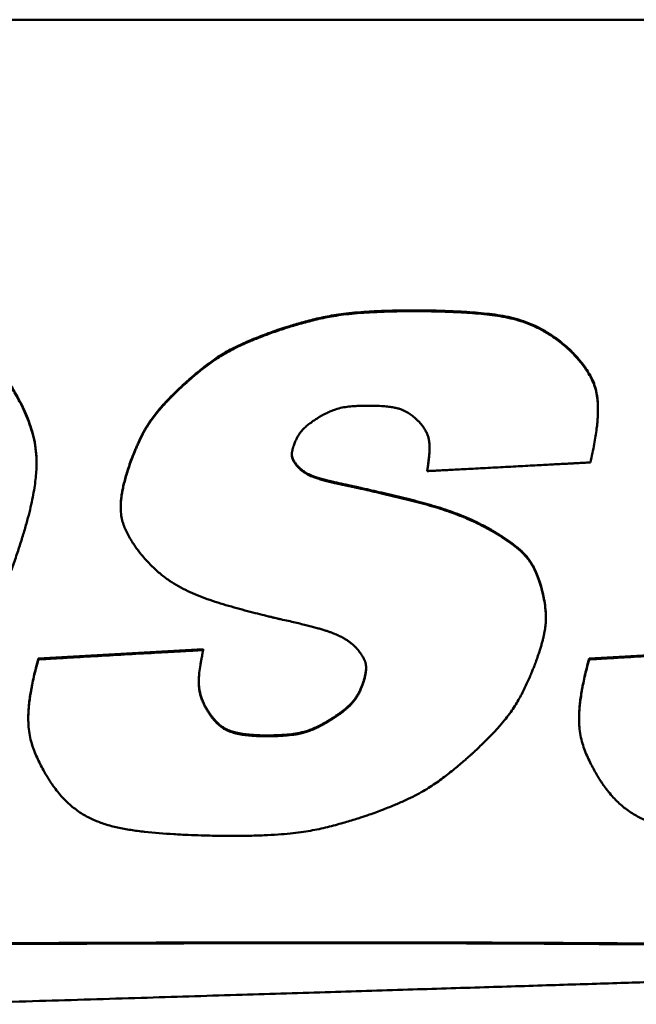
# Model space of a CAD drawing. Header units: inches. Extents: x 7.7 to 68.4, y -5.1 to 39.9.
# Tile 134 of 172: x 57.542 to 58.135, y 21.811 to 22.758. Entities that reach past the tile are written whole.
import ezdxf

# ---------------------------------------------------------------- set-up
doc = ezdxf.new("R2010")
doc.units = ezdxf.units.IN
doc.header["$MEASUREMENT"] = 0
doc.layers.add('Visible Edges(ROSSANSI)', color=7, linetype='Continuous', lineweight=50)
doc.layers.add('Visible Tangent Edges(ROSSANSI)', color=7, linetype='Continuous', lineweight=50)

msp = doc.modelspace()

# ---------------------------------------------------------------- linework, layer by layer
at = {"layer": 'Visible Edges(ROSSANSI)'}
for p, q in [((61.72806, 22.7581), (40.47764, 22.7581)), ((58.06799, 22.44379), (58.06799, 22.44301)), ((58.09829, 22.38404), (58.09829, 22.38326)), ((57.55851, 22.33252), (57.55851, 22.33174)), ((57.81006, 22.32845), (57.81006, 22.32767)), ((57.93411, 22.32479), (57.93411, 22.32401)), ((57.63946, 22.29008), (57.63946, 22.2893)), ((58.04823, 22.18378), (58.04823, 22.183)), ((57.56022, 22.14371), (57.71876, 22.1527)), ((57.71876, 22.1527), (57.71876, 22.15192)), ((58.08975, 22.14371), (58.2483, 22.1527)), ((57.56022, 22.14371), (57.56022, 22.14293)), ((58.08975, 22.14371), (58.08975, 22.14293)), ((57.71994, 22.09943), (57.71994, 22.09865)), ((57.55059, 22.08659), (57.55059, 22.08581)), ((58.08012, 22.08658), (58.08012, 22.08581))]:
    msp.add_line(p, q, dxfattribs=at)
for points, knots in [([(57.78942, 22.45943), (57.7897, 22.45953), (57.79074, 22.45989), (57.79301, 22.46065), (57.7966, 22.46183), (57.8035, 22.46401), (57.81405, 22.46711), (57.82841, 22.47084), (57.84186, 22.47358), (57.85397, 22.47534), (57.86469, 22.47649), (57.87703, 22.47741), (57.89134, 22.47809), (57.90797, 22.47849), (57.92037, 22.47859), (57.92867, 22.47857), (57.93273, 22.47852), (57.93905, 22.47842), (57.94717, 22.47821), (57.95663, 22.47787), (57.97063, 22.47719), (57.98838, 22.47591), (58.00593, 22.47364), (58.01933, 22.47055), (58.02913, 22.46745), (58.03885, 22.46337), (58.04858, 22.45814), (58.05845, 22.45164), (58.06472, 22.44648), (58.06799, 22.44379)], [-0.7371277, -0.7371277, -0.7371277, -0.7371277, -0.7349075, -0.7286, -0.7187339, -0.7058362, -0.673046, -0.6343966, -0.5921481, -0.5681536, -0.5410421, -0.5098997, -0.4738123, -0.4318689, -0.3831625, -0.3793372, -0.3686309, -0.3521971, -0.3311878, -0.3067526, -0.2800382, -0.2243331, -0.1711426, -0.1452469, -0.1191673, -0.0923005, -0.0639687, -0.0334478, 0, 0, 0, 0]), ([(58.06799, 22.44301), (58.06472, 22.4457), (58.05845, 22.45086), (58.04858, 22.45736), (58.03885, 22.46259), (58.02913, 22.46667), (58.01933, 22.46977), (58.00593, 22.47286), (57.98838, 22.47513), (57.97063, 22.47641), (57.95663, 22.4771), (57.94717, 22.47743), (57.93905, 22.47764), (57.93273, 22.47774), (57.92867, 22.47779), (57.92037, 22.47781), (57.90797, 22.47771), (57.89134, 22.47731), (57.87703, 22.47663), (57.86469, 22.47571), (57.85397, 22.47456), (57.84186, 22.4728), (57.82841, 22.47006), (57.81405, 22.46633), (57.8035, 22.46323), (57.7966, 22.46105), (57.79301, 22.45987), (57.79074, 22.45911), (57.7897, 22.45875), (57.78942, 22.45865)], [0, 0, 0, 0, 0.0334478, 0.0639687, 0.0923005, 0.1191673, 0.1452469, 0.1711426, 0.2243331, 0.2800382, 0.3067526, 0.3311878, 0.3521971, 0.3686309, 0.3793372, 0.3831625, 0.4318689, 0.4738123, 0.5098997, 0.5410421, 0.5681536, 0.5921481, 0.6343966, 0.673046, 0.7058362, 0.7187339, 0.7286, 0.7349075, 0.7371277, 0.7371277, 0.7371277, 0.7371277]), ([(57.69932, 22.40684), (57.69936, 22.40688), (57.69954, 22.40705), (57.69994, 22.40741), (57.70058, 22.408), (57.70189, 22.40919), (57.70404, 22.41111), (57.70715, 22.41384), (57.7109, 22.41703), (57.71674, 22.42186), (57.72308, 22.42682), (57.72991, 22.43172), (57.73551, 22.4354), (57.74173, 22.43909), (57.74879, 22.44284), (57.75534, 22.44596), (57.76117, 22.44854), (57.76603, 22.45059), (57.77127, 22.4527), (57.77692, 22.45489), (57.78301, 22.45715), (57.78724, 22.45865), (57.78942, 22.45943)], [-0.2736557, -0.2736557, -0.2736557, -0.2736557, -0.2731603, -0.2717159, -0.269385, -0.2662301, -0.2576981, -0.2466185, -0.2334886, -0.2188031, -0.1867318, -0.170137, -0.152861, -0.1342956, -0.1138149, -0.090783, -0.07811, -0.0645598, -0.0500527, -0.0345097, -0.0178516, 0, 0, 0, 0]), ([(57.78942, 22.45865), (57.78724, 22.45787), (57.78301, 22.45637), (57.77692, 22.45411), (57.77127, 22.45192), (57.76603, 22.44981), (57.76117, 22.44776), (57.75534, 22.44518), (57.74879, 22.44206), (57.74173, 22.43831), (57.73551, 22.43462), (57.72991, 22.43094), (57.72308, 22.42604), (57.71674, 22.42108), (57.7109, 22.41625), (57.70715, 22.41306), (57.70404, 22.41033), (57.70189, 22.40841), (57.70058, 22.40722), (57.69994, 22.40663), (57.69954, 22.40627), (57.69936, 22.4061), (57.69932, 22.40606)], [0, 0, 0, 0, 0.0178516, 0.0345097, 0.0500527, 0.0645598, 0.07811, 0.090783, 0.1138149, 0.1342956, 0.152861, 0.170137, 0.1867318, 0.2188031, 0.2334886, 0.2466185, 0.2576981, 0.2662301, 0.269385, 0.2717159, 0.2731603, 0.2736557, 0.2736557, 0.2736557, 0.2736557]), ([(58.06799, 22.44379), (58.06804, 22.44374), (58.06824, 22.44357), (58.069, 22.44289), (58.07054, 22.44147), (58.07297, 22.4391), (58.07603, 22.43593), (58.0795, 22.43206), (58.08316, 22.42759), (58.08682, 22.4226), (58.09026, 22.41717), (58.09334, 22.41124), (58.09581, 22.4046), (58.0972, 22.39845), (58.09791, 22.39297), (58.09822, 22.38854), (58.09829, 22.38552), (58.09829, 22.38404)], [-0.3294896, -0.3294896, -0.3294896, -0.3294896, -0.3289522, -0.3273882, -0.3214672, -0.3122951, -0.3004309, -0.2864203, -0.2707906, -0.2540432, -0.2366414, -0.2187966, -0.199822, -0.1786745, -0.1669246, -0.1541979, -0.141942, -0.141942, -0.141942, -0.141942]), ([(58.09097, 22.33233), (58.09166, 22.33536), (58.09297, 22.34119), (58.09463, 22.34961), (58.09598, 22.35736), (58.097, 22.36449), (58.09772, 22.37103), (58.09816, 22.37703), (58.09833, 22.38253), (58.09824, 22.38757), (58.09791, 22.39219), (58.0972, 22.39767), (58.09581, 22.40382), (58.09334, 22.41046), (58.09026, 22.41639), (58.08682, 22.42182), (58.08316, 22.42681), (58.0795, 22.43128), (58.07603, 22.43515), (58.07297, 22.43832), (58.07054, 22.44069), (58.069, 22.44211), (58.06824, 22.44279), (58.06804, 22.44296), (58.06799, 22.44301)], [0, 0, 0, 0, 0.0256612, 0.0492282, 0.0708332, 0.0906104, 0.1086958, 0.1252279, 0.1403475, 0.1541979, 0.1669246, 0.1786745, 0.199822, 0.2187966, 0.2366414, 0.2540432, 0.2707906, 0.2864203, 0.3004309, 0.3122951, 0.3214672, 0.3273882, 0.3289522, 0.3294896, 0.3294896, 0.3294896, 0.3294896]), ([(57.52942, 22.41306), (57.52947, 22.41298), (57.52971, 22.41265), (57.53059, 22.41138), (57.53237, 22.40871), (57.53515, 22.40431), (57.5386, 22.39848), (57.54244, 22.39141), (57.54641, 22.38332), (57.55023, 22.3744), (57.55365, 22.36482), (57.55645, 22.35453), (57.55816, 22.3437), (57.55851, 22.33624), (57.55851, 22.33252)], [-0.5303679, -0.5303679, -0.5303679, -0.5303679, -0.5295361, -0.5271116, -0.5179086, -0.5035994, -0.4850115, -0.4629541, -0.4382124, -0.4115375, -0.3836325, -0.3548082, -0.3239452, -0.2931655, -0.2931655, -0.2931655, -0.2931655]), ([(57.5341, 22.22827), (57.53578, 22.23301), (57.53902, 22.24211), (57.54337, 22.25531), (57.54712, 22.2675), (57.55027, 22.27876), (57.55286, 22.28914), (57.55493, 22.29871), (57.5565, 22.30754), (57.55761, 22.31569), (57.55828, 22.32323), (57.55864, 22.33223), (57.55823, 22.34247), (57.55645, 22.35375), (57.55365, 22.36404), (57.55023, 22.37362), (57.54641, 22.38254), (57.54244, 22.39063), (57.5386, 22.3977), (57.53515, 22.40353), (57.53237, 22.40793), (57.53059, 22.4106), (57.52971, 22.41187), (57.52947, 22.4122), (57.52942, 22.41228)], [0, 0, 0, 0, 0.0412697, 0.0792375, 0.11411, 0.1460959, 0.1754065, 0.2022557, 0.22686, 0.2494391, 0.2702147, 0.2894106, 0.3239452, 0.3548082, 0.3836325, 0.4115375, 0.4382124, 0.4629541, 0.4850115, 0.5035994, 0.5179086, 0.5271116, 0.5295361, 0.5303679, 0.5303679, 0.5303679, 0.5303679]), ([(57.64988, 22.33577), (57.64989, 22.33582), (57.64996, 22.33601), (57.65023, 22.33673), (57.6508, 22.33822), (57.65175, 22.34063), (57.65303, 22.34376), (57.65461, 22.34747), (57.65715, 22.35315), (57.66004, 22.3591), (57.66335, 22.36516), (57.66623, 22.36989), (57.66961, 22.37484), (57.67366, 22.38013), (57.67759, 22.38477), (57.68117, 22.38875), (57.68421, 22.39199), (57.68753, 22.39542), (57.69116, 22.39904), (57.69511, 22.40288), (57.69788, 22.40549), (57.69932, 22.40684)], [-0.2353949, -0.2353949, -0.2353949, -0.2353949, -0.2349763, -0.2337556, -0.2291175, -0.2218999, -0.212521, -0.2013975, -0.1889436, -0.1616892, -0.1475436, -0.1327699, -0.1168296, -0.0991676, -0.0792194, -0.0682102, -0.056417, -0.0437695, -0.0301973, -0.0156307, 0, 0, 0, 0]), ([(57.69932, 22.40606), (57.69788, 22.40471), (57.69511, 22.4021), (57.69116, 22.39826), (57.68753, 22.39464), (57.68421, 22.39121), (57.68117, 22.38797), (57.67759, 22.38399), (57.67366, 22.37935), (57.66961, 22.37406), (57.66623, 22.36911), (57.66335, 22.36438), (57.66004, 22.35832), (57.65715, 22.35237), (57.65461, 22.34669), (57.65303, 22.34298), (57.65175, 22.33985), (57.6508, 22.33744), (57.65023, 22.33595), (57.64996, 22.33523), (57.64989, 22.33504), (57.64988, 22.33499)], [0, 0, 0, 0, 0.0156307, 0.0301973, 0.0437695, 0.056417, 0.0682102, 0.0792194, 0.0991676, 0.1168296, 0.1327699, 0.1475436, 0.1616892, 0.1889436, 0.2013975, 0.212521, 0.2218999, 0.2291175, 0.2337556, 0.2349763, 0.2353949, 0.2353949, 0.2353949, 0.2353949]), ([(57.83007, 22.37577), (57.83154, 22.37663), (57.8343, 22.37825), (57.83839, 22.38034), (57.84218, 22.38202), (57.84677, 22.38371), (57.85229, 22.38515), (57.85885, 22.38605), (57.86512, 22.38655), (57.87002, 22.38677), (57.87336, 22.38687), (57.87516, 22.3869), (57.87632, 22.38692), (57.87824, 22.38693), (57.88104, 22.3869), (57.88594, 22.3868), (57.89135, 22.38654), (57.89705, 22.38602), (57.90182, 22.3853), (57.90581, 22.3844), (57.90917, 22.38332), (57.91206, 22.38209), (57.91538, 22.3803), (57.91891, 22.37794), (57.92194, 22.37551), (57.92385, 22.37381), (57.92482, 22.37289), (57.92543, 22.3723), (57.92571, 22.37201), (57.92578, 22.37194)], [0, 0, 0, 0, 0.0132172, 0.024995, 0.0355815, 0.0452269, 0.0626653, 0.0791729, 0.0957127, 0.1105411, 0.1165564, 0.1212322, 0.1242626, 0.1253409, 0.1358889, 0.1455995, 0.162717, 0.177118, 0.1892354, 0.1995119, 0.2083947, 0.2163237, 0.2237119, 0.2376444, 0.249539, 0.25425, 0.2578705, 0.2601955, 0.2610172, 0.2610172, 0.2610172, 0.2610172]), ([(57.8058, 22.34864), (57.80604, 22.34928), (57.8065, 22.35053), (57.80724, 22.35232), (57.80798, 22.35399), (57.80895, 22.356), (57.81019, 22.35827), (57.81177, 22.36069), (57.81341, 22.36281), (57.81513, 22.36468), (57.81693, 22.36637), (57.81943, 22.36846), (57.82201, 22.3704), (57.82455, 22.37218), (57.82627, 22.37334), (57.82774, 22.3743), (57.82878, 22.37497), (57.82943, 22.37537), (57.82976, 22.37557), (57.82996, 22.3757), (57.83005, 22.37575), (57.83007, 22.37577)], [0, 0, 0, 0, 0.00562868, 0.01091074, 0.01587286, 0.02054197, 0.0291089, 0.03683206, 0.04392968, 0.05061269, 0.05707799, 0.06350393, 0.07636568, 0.08240899, 0.08788335, 0.09255367, 0.09618361, 0.09753436, 0.09853602, 0.09915885, 0.09937308, 0.09937308, 0.09937308, 0.09937308]), ([(57.92578, 22.37194), (57.92634, 22.37133), (57.92744, 22.37014), (57.9294, 22.36778), (57.93146, 22.36491), (57.93338, 22.36147), (57.93476, 22.35809), (57.93567, 22.35473), (57.93619, 22.35136), (57.9364, 22.34794), (57.93635, 22.34324), (57.93602, 22.33852), (57.93553, 22.33393), (57.93515, 22.33083), (57.93482, 22.3285), (57.93458, 22.3269), (57.93443, 22.32593), (57.9343, 22.32515), (57.93421, 22.32457), (57.93414, 22.32421), (57.93412, 22.32405), (57.93411, 22.32401)], [0, 0, 0, 0, 0.0066513, 0.0129276, 0.0245078, 0.0350616, 0.0449067, 0.0543445, 0.0636423, 0.0730224, 0.0826608, 0.1025598, 0.1121083, 0.1208461, 0.1283621, 0.131533, 0.1342437, 0.1364422, 0.1380768, 0.1390957, 0.1394468, 0.1394468, 0.1394468, 0.1394468]), ([(57.81006, 22.32767), (57.80973, 22.32804), (57.80907, 22.32877), (57.80818, 22.32984), (57.80738, 22.33086), (57.80669, 22.33183), (57.80609, 22.33276), (57.80557, 22.33364), (57.80514, 22.33448), (57.80468, 22.33553), (57.80427, 22.33679), (57.804, 22.33826), (57.80394, 22.33968), (57.80402, 22.34107), (57.8042, 22.34244), (57.80444, 22.34378), (57.80473, 22.34505), (57.80503, 22.34618), (57.80531, 22.34714), (57.80552, 22.34782), (57.80566, 22.34823), (57.80573, 22.34844), (57.80577, 22.34857), (57.80579, 22.34862), (57.8058, 22.34864)], [0, 0, 0, 0, 0.00403767, 0.00777255, 0.01122673, 0.0144228, 0.01738388, 0.02013362, 0.02269612, 0.0250958, 0.02950242, 0.03354663, 0.03740229, 0.04121466, 0.04506119, 0.04885215, 0.05245273, 0.05572327, 0.05852101, 0.06070111, 0.06151388, 0.06211729, 0.06249289, 0.06262221, 0.06262221, 0.06262221, 0.06262221]), ([(57.93411, 22.32479), (57.93412, 22.32483), (57.93414, 22.32499), (57.93421, 22.32535), (57.9343, 22.32593), (57.93443, 22.32671), (57.93458, 22.32768), (57.93482, 22.32928), (57.93515, 22.33161), (57.93553, 22.33471), (57.93602, 22.3393), (57.93631, 22.34342), (57.93637, 22.34638), (57.93637, 22.34695)], [-0.13944683, -0.13944683, -0.13944683, -0.13944683, -0.13909568, -0.13807683, -0.13644221, -0.13424367, -0.13153304, -0.1283621, -0.12084608, -0.11210832, -0.10255975, -0.08266085, -0.07800166, -0.07800166, -0.07800166, -0.07800166]), ([(57.80397, 22.33999), (57.80398, 22.33968), (57.80403, 22.33889), (57.80427, 22.33757), (57.80468, 22.33631), (57.80514, 22.33526), (57.80557, 22.33442), (57.80609, 22.33354), (57.80669, 22.33261), (57.80738, 22.33164), (57.80818, 22.33062), (57.80907, 22.32955), (57.80973, 22.32882), (57.81006, 22.32845)], [-0.03609682, -0.03609682, -0.03609682, -0.03609682, -0.03354663, -0.02950242, -0.0250958, -0.02269612, -0.02013362, -0.01738388, -0.0144228, -0.01122673, -0.00777255, -0.00403767, 0, 0, 0, 0]), ([(57.64988, 22.33499), (57.64906, 22.3327), (57.64748, 22.32829), (57.64542, 22.32187), (57.64368, 22.31592), (57.64226, 22.31041), (57.64115, 22.3053), (57.64033, 22.30056), (57.63978, 22.29617), (57.63949, 22.29209), (57.63943, 22.28829), (57.63965, 22.2837), (57.64042, 22.2784), (57.64209, 22.27253), (57.64433, 22.2671), (57.64692, 22.26198), (57.64973, 22.25717), (57.65259, 22.25276), (57.65532, 22.24888), (57.65775, 22.24566), (57.65969, 22.24322), (57.66093, 22.24173), (57.66154, 22.24102), (57.6617, 22.24084), (57.66174, 22.24079)], [0, 0, 0, 0, 0.0199977, 0.0384209, 0.0553739, 0.0709628, 0.0852958, 0.098483, 0.1106367, 0.1218711, 0.1323015, 0.1420442, 0.159916, 0.1763745, 0.192197, 0.2078617, 0.2230977, 0.2374275, 0.2503475, 0.2613362, 0.2698602, 0.2753772, 0.276837, 0.277339, 0.277339, 0.277339, 0.277339]), ([(57.63946, 22.29008), (57.63946, 22.29097), (57.63951, 22.29323), (57.63978, 22.29695), (57.64033, 22.30134), (57.64115, 22.30608), (57.64226, 22.31119), (57.64368, 22.3167), (57.64542, 22.32265), (57.64748, 22.32907), (57.64906, 22.33348), (57.64988, 22.33577)], [-0.1293073, -0.1293073, -0.1293073, -0.1293073, -0.1218711, -0.1106367, -0.098483, -0.0852958, -0.0709628, -0.0553739, -0.0384209, -0.0199977, 0, 0, 0, 0]), ([(57.81006, 22.32845), (57.8101, 22.3284), (57.81027, 22.32821), (57.81064, 22.32781), (57.81126, 22.32719), (57.81213, 22.32638), (57.81325, 22.32542), (57.81463, 22.32436), (57.81626, 22.32323), (57.81814, 22.32206), (57.82036, 22.32087), (57.82248, 22.31991), (57.82444, 22.31913), (57.82615, 22.3185), (57.82807, 22.31785), (57.83022, 22.31718), (57.83262, 22.31648), (57.83529, 22.31574), (57.83827, 22.31497), (57.84156, 22.31416), (57.8452, 22.31331), (57.84921, 22.31241), (57.85361, 22.31145), (57.85669, 22.31081), (57.85829, 22.31047)], [-0.1343997, -0.1343997, -0.1343997, -0.1343997, -0.1338899, -0.1324159, -0.1300575, -0.1268907, -0.1229861, -0.1184084, -0.1132153, -0.1074563, -0.1010864, -0.0937048, -0.0894774, -0.0848085, -0.0796344, -0.0738922, -0.0675188, -0.0604516, -0.0526282, -0.0439865, -0.0344644, -0.0240004, -0.0125327, 0, 0, 0, 0]), ([(57.85829, 22.30969), (57.85669, 22.31003), (57.85361, 22.31067), (57.84921, 22.31163), (57.8452, 22.31253), (57.84156, 22.31338), (57.83827, 22.31419), (57.83529, 22.31496), (57.83262, 22.3157), (57.83022, 22.3164), (57.82807, 22.31707), (57.82615, 22.31772), (57.82444, 22.31835), (57.82248, 22.31913), (57.82036, 22.32009), (57.81814, 22.32128), (57.81626, 22.32245), (57.81463, 22.32358), (57.81325, 22.32465), (57.81213, 22.3256), (57.81126, 22.32641), (57.81064, 22.32703), (57.81027, 22.32743), (57.8101, 22.32762), (57.81006, 22.32767)], [0, 0, 0, 0, 0.0125327, 0.0240004, 0.0344644, 0.0439865, 0.0526282, 0.0604516, 0.0675188, 0.0738922, 0.0796344, 0.0848085, 0.0894774, 0.0937048, 0.1010864, 0.1074563, 0.1132153, 0.1184084, 0.1229861, 0.1268907, 0.1300575, 0.1324159, 0.1338899, 0.1343997, 0.1343997, 0.1343997, 0.1343997]), ([(57.93411, 22.32401), (57.93441, 22.32402), (57.93555, 22.32408), (57.93805, 22.32421), (57.94205, 22.32443), (57.94736, 22.32471), (57.95382, 22.32505), (57.96126, 22.32545), (57.9695, 22.32588), (57.98161, 22.32653), (57.99745, 22.32737), (58.01652, 22.32838), (58.03208, 22.3292), (58.04372, 22.32982), (58.05146, 22.33023), (58.05837, 22.3306), (58.06443, 22.33092), (58.06969, 22.3312), (58.0742, 22.33144), (58.07802, 22.33164), (58.08121, 22.33181), (58.08382, 22.33195), (58.08632, 22.33208), (58.08845, 22.33219), (58.09008, 22.33228), (58.09077, 22.33232), (58.09097, 22.33233)], [0, 0, 0, 0, 0.0022654, 0.0087692, 0.019073, 0.0327384, 0.0493268, 0.0683998, 0.089519, 0.1122459, 0.1607689, 0.2104611, 0.2578148, 0.2795186, 0.2993224, 0.3168852, 0.3322557, 0.34558, 0.3570043, 0.3666748, 0.3747376, 0.3813389, 0.3866248, 0.393835, 0.3975376, 0.3990966, 0.3990966, 0.3990966, 0.3990966]), ([(57.85829, 22.31047), (57.85842, 22.31045), (57.85891, 22.31034), (57.85999, 22.31011), (57.86173, 22.30973), (57.86408, 22.30921), (57.86698, 22.30857), (57.8718, 22.3075), (57.87878, 22.30594), (57.88804, 22.30382), (57.90174, 22.30061), (57.91906, 22.29639), (57.93933, 22.29099), (57.95548, 22.28582), (57.96793, 22.28104), (57.97723, 22.27702), (57.98661, 22.2725), (57.99277, 22.2691), (57.99591, 22.26737)], [-0.3709109, -0.3709109, -0.3709109, -0.3709109, -0.3699239, -0.3670593, -0.3624618, -0.3562763, -0.3486473, -0.3397196, -0.3185466, -0.2939145, -0.2669798, -0.2108262, -0.157393, -0.1062142, -0.0806648, -0.0546875, -0.0279225, 0, 0, 0, 0]), ([(57.99591, 22.26659), (57.99277, 22.26832), (57.98661, 22.27172), (57.97723, 22.27624), (57.96793, 22.28026), (57.95548, 22.28504), (57.93933, 22.29021), (57.91906, 22.29561), (57.90174, 22.29983), (57.88804, 22.30304), (57.87878, 22.30516), (57.8718, 22.30672), (57.86698, 22.30779), (57.86408, 22.30843), (57.86173, 22.30895), (57.85999, 22.30933), (57.85891, 22.30956), (57.85842, 22.30967), (57.85829, 22.30969)], [0, 0, 0, 0, 0.0279225, 0.0546875, 0.0806648, 0.1062142, 0.157393, 0.2108262, 0.2669798, 0.2939145, 0.3185466, 0.3397196, 0.3486473, 0.3562763, 0.3624618, 0.3670593, 0.3699239, 0.3709109, 0.3709109, 0.3709109, 0.3709109]), ([(57.99591, 22.26737), (57.99596, 22.26734), (57.99615, 22.26723), (57.99657, 22.26699), (57.99724, 22.2666), (57.99859, 22.2658), (58.00074, 22.2645), (58.00378, 22.26261), (58.00731, 22.26034), (58.01254, 22.25684), (58.01781, 22.25303), (58.02288, 22.24887), (58.02649, 22.24551), (58.02988, 22.24178), (58.03306, 22.23755), (58.03603, 22.23268), (58.03827, 22.22813), (58.03997, 22.22408), (58.04124, 22.22071), (58.04248, 22.21709), (58.04323, 22.21457), (58.04361, 22.21327)], [-0.1984413, -0.1984413, -0.1984413, -0.1984413, -0.1980043, -0.1967345, -0.1946933, -0.1919425, -0.1845577, -0.1750706, -0.1639697, -0.1517407, -0.1258195, -0.1129375, -0.1000411, -0.0867787, -0.0727499, -0.0575167, -0.0406211, -0.0314039, -0.0215988, -0.0111493, 0, 0, 0, 0]), ([(58.04361, 22.2125), (58.04323, 22.21379), (58.04248, 22.21631), (58.04124, 22.21993), (58.03997, 22.2233), (58.03827, 22.22735), (58.03603, 22.2319), (58.03306, 22.23677), (58.02988, 22.241), (58.02649, 22.24473), (58.02288, 22.24809), (58.01781, 22.25225), (58.01254, 22.25606), (58.00731, 22.25956), (58.00378, 22.26183), (58.00074, 22.26372), (57.99859, 22.26502), (57.99724, 22.26582), (57.99657, 22.26621), (57.99615, 22.26645), (57.99596, 22.26656), (57.99591, 22.26659)], [0, 0, 0, 0, 0.0111493, 0.0215988, 0.0314039, 0.0406211, 0.0575167, 0.0727499, 0.0867787, 0.1000411, 0.1129375, 0.1258195, 0.1517407, 0.1639697, 0.1750706, 0.1845577, 0.1919425, 0.1946933, 0.1967345, 0.1980043, 0.1984413, 0.1984413, 0.1984413, 0.1984413]), ([(57.66174, 22.24079), (57.66439, 22.23789), (57.66949, 22.23229), (57.67778, 22.2249), (57.68621, 22.21855), (57.69486, 22.21314), (57.7038, 22.20849), (57.71307, 22.20445), (57.72273, 22.20086), (57.73629, 22.19641), (57.7501, 22.19242), (57.76368, 22.18879), (57.77289, 22.18643), (57.77984, 22.18472), (57.78463, 22.18356), (57.78753, 22.18288), (57.78988, 22.18233), (57.79162, 22.18193), (57.7927, 22.18168), (57.79319, 22.18157), (57.79331, 22.18154)], [0, 0, 0, 0, 0.0313547, 0.060423, 0.0878325, 0.1141898, 0.1400586, 0.1659422, 0.1922777, 0.2194399, 0.2756009, 0.302551, 0.3272066, 0.3484078, 0.3573501, 0.3649928, 0.3711906, 0.3757979, 0.3786691, 0.3796585, 0.3796585, 0.3796585, 0.3796585]), ([(58.04361, 22.21327), (58.04363, 22.21323), (58.04367, 22.21307), (58.04384, 22.21245), (58.04419, 22.21116), (58.04472, 22.20905), (58.04536, 22.2063), (58.04606, 22.203), (58.04701, 22.1979), (58.04778, 22.19244), (58.04818, 22.18723), (58.04823, 22.18478), (58.04823, 22.18378)], [-0.20337689, -0.20337689, -0.20337689, -0.20337689, -0.20302425, -0.20199592, -0.19808938, -0.19201072, -0.18411164, -0.17474153, -0.16424659, -0.14124585, -0.12926903, -0.12099438, -0.12099438, -0.12099438, -0.12099438]), ([(58.03842, 22.14026), (58.039, 22.14187), (58.04011, 22.14497), (58.04163, 22.14948), (58.04297, 22.15369), (58.04413, 22.15762), (58.04512, 22.16129), (58.04596, 22.16472), (58.04664, 22.16793), (58.04736, 22.17182), (58.04796, 22.1763), (58.04827, 22.18131), (58.04822, 22.18593), (58.04778, 22.19166), (58.04701, 22.19712), (58.04606, 22.20222), (58.04536, 22.20552), (58.04472, 22.20827), (58.04419, 22.21038), (58.04384, 22.21167), (58.04367, 22.21229), (58.04363, 22.21245), (58.04361, 22.2125)], [0, 0, 0, 0, 0.0140054, 0.0270139, 0.0390901, 0.0502994, 0.0607074, 0.0703802, 0.079384, 0.0877858, 0.1030484, 0.1167024, 0.129269, 0.1412459, 0.1642466, 0.1747415, 0.1841116, 0.1920107, 0.1980894, 0.2019959, 0.2030243, 0.2033769, 0.2033769, 0.2033769, 0.2033769]), ([(57.79331, 22.18154), (57.79574, 22.181), (57.80038, 22.17998), (57.80703, 22.17845), (57.81309, 22.17701), (57.81859, 22.17564), (57.82357, 22.17435), (57.82807, 22.17313), (57.83212, 22.17196), (57.83575, 22.17085), (57.83901, 22.16979), (57.84193, 22.16876), (57.84453, 22.16777), (57.84752, 22.16654), (57.85075, 22.16504), (57.85413, 22.16318), (57.85703, 22.16136), (57.85953, 22.15959), (57.86165, 22.15794), (57.86339, 22.15645), (57.86474, 22.1552), (57.86571, 22.15423), (57.86629, 22.15361), (57.86654, 22.15332), (57.86661, 22.15324)], [0, 0, 0, 0, 0.0189851, 0.0363634, 0.052228, 0.0666719, 0.0797884, 0.0916711, 0.1024139, 0.1121112, 0.1208575, 0.1287481, 0.1358782, 0.1423438, 0.1536614, 0.1634599, 0.1723432, 0.1803718, 0.1874624, 0.1935199, 0.1984391, 0.2021061, 0.2044, 0.2051938, 0.2051938, 0.2051938, 0.2051938]), ([(57.71876, 22.15192), (57.71861, 22.15191), (57.71802, 22.15187), (57.71671, 22.1518), (57.71459, 22.15168), (57.71172, 22.15152), (57.70815, 22.15131), (57.70394, 22.15107), (57.69915, 22.1508), (57.69177, 22.15038), (57.68153, 22.1498), (57.66336, 22.14877), (57.63949, 22.14742), (57.61562, 22.14607), (57.59745, 22.14504), (57.58721, 22.14446), (57.57983, 22.14404), (57.57504, 22.14377), (57.57083, 22.14353), (57.56726, 22.14332), (57.56439, 22.14316), (57.56227, 22.14304), (57.56096, 22.14297), (57.56037, 22.14293), (57.56022, 22.14293)], [0, 0, 0, 0, 0.0011574, 0.0045312, 0.0099737, 0.0173369, 0.0264733, 0.037235, 0.0494743, 0.0630434, 0.0935801, 0.127663, 0.201739, 0.275815, 0.3098979, 0.3404345, 0.3540037, 0.366243, 0.3770047, 0.386141, 0.3935043, 0.3989467, 0.4023205, 0.403478, 0.403478, 0.403478, 0.403478]), ([(57.71994, 22.09865), (57.71926, 22.10012), (57.71797, 22.10293), (57.71649, 22.10714), (57.71544, 22.11115), (57.71478, 22.115), (57.71447, 22.11877), (57.71443, 22.12249), (57.71463, 22.12623), (57.71515, 22.13133), (57.71588, 22.13641), (57.7167, 22.14134), (57.71731, 22.14465), (57.71778, 22.14713), (57.71812, 22.14884), (57.71833, 22.14987), (57.71851, 22.1507), (57.71864, 22.15132), (57.71872, 22.1517), (57.71876, 22.15187), (57.71876, 22.15192)], [0, 0, 0, 0, 0.0131836, 0.0252817, 0.0365472, 0.0472286, 0.0575624, 0.0677664, 0.0780354, 0.0885415, 0.1101085, 0.1204091, 0.1298117, 0.1378825, 0.1412825, 0.1441866, 0.1465401, 0.1482887, 0.1493778, 0.149753, 0.149753, 0.149753, 0.149753]), ([(57.86661, 22.15324), (57.86711, 22.15264), (57.86807, 22.15147), (57.86939, 22.14974), (57.87056, 22.1481), (57.87158, 22.14654), (57.87245, 22.14505), (57.8732, 22.14362), (57.87382, 22.14226), (57.87448, 22.14056), (57.87506, 22.13853), (57.87541, 22.13615), (57.87546, 22.13385), (57.87522, 22.13085), (57.8747, 22.12793), (57.87404, 22.12514), (57.87354, 22.12329), (57.87308, 22.12172), (57.87273, 22.12063), (57.87251, 22.11995), (57.87239, 22.11962), (57.87232, 22.11941), (57.87229, 22.11931), (57.87228, 22.11929)], [0, 0, 0, 0, 0.0062848, 0.0121111, 0.0175132, 0.0225258, 0.0271845, 0.0315258, 0.0355865, 0.039404, 0.0464552, 0.0529721, 0.0592173, 0.0654111, 0.0778391, 0.0837039, 0.0890318, 0.0935895, 0.0971408, 0.0984647, 0.0994476, 0.1000593, 0.1002699, 0.1002699, 0.1002699, 0.1002699]), ([(58.2483, 22.15192), (58.24814, 22.15191), (58.24755, 22.15187), (58.24624, 22.1518), (58.24413, 22.15168), (58.24125, 22.15152), (58.23768, 22.15131), (58.23347, 22.15107), (58.22868, 22.1508), (58.2213, 22.15038), (58.21106, 22.1498), (58.19289, 22.14877), (58.16902, 22.14742), (58.14515, 22.14607), (58.12699, 22.14504), (58.11674, 22.14446), (58.10936, 22.14404), (58.10457, 22.14377), (58.10036, 22.14353), (58.09679, 22.14332), (58.09392, 22.14316), (58.0918, 22.14304), (58.09049, 22.14297), (58.0899, 22.14293), (58.08975, 22.14293)], [0, 0, 0, 0, 0.0011574, 0.0045312, 0.0099736, 0.0173368, 0.0264732, 0.0372348, 0.049474, 0.063043, 0.0935795, 0.1276622, 0.2017378, 0.2758133, 0.309896, 0.3404325, 0.3540015, 0.3662407, 0.3770023, 0.3861387, 0.3935019, 0.3989443, 0.4023181, 0.4034755, 0.4034755, 0.4034755, 0.4034755]), ([(57.56022, 22.14293), (57.55943, 22.13996), (57.55791, 22.13425), (57.55594, 22.12597), (57.5543, 22.11829), (57.55298, 22.11118), (57.55196, 22.10458), (57.55123, 22.09846), (57.55077, 22.09279), (57.55057, 22.08752), (57.5506, 22.08261), (57.55094, 22.07668), (57.55185, 22.06985), (57.5537, 22.06226), (57.55612, 22.05523), (57.55891, 22.0486), (57.56191, 22.04235), (57.56496, 22.03663), (57.56786, 22.0316), (57.57043, 22.02742), (57.57248, 22.02425), (57.57379, 22.02232), (57.57443, 22.0214), (57.5746, 22.02116), (57.57464, 22.02109)], [0, 0, 0, 0, 0.0252608, 0.0486013, 0.0701465, 0.0900229, 0.1083582, 0.1252822, 0.1409258, 0.1554216, 0.1689031, 0.181504, 0.2045872, 0.2257092, 0.2458194, 0.2655426, 0.2845659, 0.3023254, 0.3182338, 0.3316878, 0.3420726, 0.3487653, 0.3505307, 0.3511368, 0.3511368, 0.3511368, 0.3511368]), ([(57.55059, 22.08659), (57.55059, 22.08712), (57.55061, 22.0894), (57.55077, 22.09357), (57.55123, 22.09924), (57.55196, 22.10536), (57.55298, 22.11195), (57.5543, 22.11907), (57.55594, 22.12675), (57.55791, 22.13503), (57.55943, 22.14074), (57.56022, 22.14371)], [-0.1597973, -0.1597973, -0.1597973, -0.1597973, -0.1554216, -0.1409258, -0.1252822, -0.1083582, -0.0900229, -0.0701465, -0.0486013, -0.0252608, 0, 0, 0, 0]), ([(57.97885, 22.05372), (57.98056, 22.05532), (57.98386, 22.05841), (57.98856, 22.06297), (57.99288, 22.06728), (57.99684, 22.07137), (58.00046, 22.07525), (58.00474, 22.08003), (58.00944, 22.08562), (58.0143, 22.09203), (58.01838, 22.09806), (58.02187, 22.10385), (58.02591, 22.11133), (58.02944, 22.11867), (58.03256, 22.12571), (58.03451, 22.13031), (58.0361, 22.13421), (58.03717, 22.13694), (58.03781, 22.13862), (58.03812, 22.13945), (58.03832, 22.13997), (58.0384, 22.1402), (58.03842, 22.14026)], [0, 0, 0, 0, 0.0185507, 0.0358623, 0.052017, 0.0670973, 0.0811861, 0.0943664, 0.1183344, 0.1396713, 0.1590421, 0.1770995, 0.1944748, 0.2281189, 0.2435482, 0.2573547, 0.2690133, 0.2779968, 0.2813201, 0.2837761, 0.2852984, 0.2858206, 0.2858206, 0.2858206, 0.2858206]), ([(58.08975, 22.14293), (58.08896, 22.13996), (58.08745, 22.13425), (58.08547, 22.12597), (58.08383, 22.11829), (58.08251, 22.11118), (58.08149, 22.10458), (58.08076, 22.09846), (58.0803, 22.09279), (58.0801, 22.08752), (58.08013, 22.08261), (58.08047, 22.07668), (58.08138, 22.06985), (58.08323, 22.06226), (58.08565, 22.05523), (58.08844, 22.0486), (58.09144, 22.04235), (58.09449, 22.03663), (58.09739, 22.0316), (58.09996, 22.02742), (58.10201, 22.02425), (58.10332, 22.02232), (58.10396, 22.0214), (58.10413, 22.02116), (58.10417, 22.02109)], [0, 0, 0, 0, 0.0252609, 0.0486015, 0.0701469, 0.0900233, 0.1083587, 0.1252827, 0.1409264, 0.1554222, 0.1689037, 0.1815045, 0.2045877, 0.2257094, 0.2458195, 0.2655424, 0.2845655, 0.3023248, 0.3182332, 0.3316871, 0.3420719, 0.3487645, 0.3505299, 0.351136, 0.351136, 0.351136, 0.351136]), ([(58.08012, 22.08658), (58.08012, 22.08712), (58.08014, 22.0894), (58.0803, 22.09357), (58.08076, 22.09924), (58.08149, 22.10536), (58.08251, 22.11195), (58.08383, 22.11907), (58.08547, 22.12675), (58.08745, 22.13503), (58.08896, 22.14074), (58.08975, 22.14371)], [-0.1598106, -0.1598106, -0.1598106, -0.1598106, -0.1554222, -0.1409264, -0.1252827, -0.1083587, -0.0900233, -0.0701469, -0.0486015, -0.0252609, 0, 0, 0, 0]), ([(57.87228, 22.12007), (57.87229, 22.12009), (57.87232, 22.12019), (57.87239, 22.1204), (57.87251, 22.12073), (57.87273, 22.12141), (57.87308, 22.1225), (57.87354, 22.12407), (57.87404, 22.12592), (57.8747, 22.12871), (57.87522, 22.13163), (57.8754, 22.13397), (57.87542, 22.1348), (57.87543, 22.13489)], [-0.10026993, -0.10026993, -0.10026993, -0.10026993, -0.10005932, -0.09944757, -0.09846474, -0.09714084, -0.09358949, -0.08903177, -0.08370389, -0.07783915, -0.06541113, -0.05921728, -0.0584898, -0.0584898, -0.0584898, -0.0584898]), ([(57.71446, 22.12159), (57.71446, 22.12091), (57.71451, 22.11899), (57.71478, 22.11578), (57.71544, 22.11193), (57.71649, 22.10792), (57.71797, 22.10371), (57.71926, 22.1009), (57.71994, 22.09943)], [-0.06313563, -0.06313563, -0.06313563, -0.06313563, -0.05756239, -0.04722856, -0.0365472, -0.02528172, -0.0131836, 0, 0, 0, 0]), ([(57.84059, 22.08495), (57.84062, 22.08497), (57.84074, 22.08505), (57.84101, 22.08522), (57.84143, 22.08549), (57.84229, 22.08604), (57.84367, 22.08693), (57.84561, 22.08823), (57.84788, 22.08978), (57.85123, 22.09217), (57.85463, 22.09474), (57.85791, 22.09751), (57.86027, 22.09972), (57.86251, 22.10214), (57.86465, 22.10486), (57.8667, 22.10795), (57.86829, 22.11082), (57.86953, 22.11335), (57.87047, 22.11545), (57.8714, 22.1177), (57.87198, 22.11926), (57.87228, 22.12007)], [-0.1289254, -0.1289254, -0.1289254, -0.1289254, -0.1286399, -0.1278102, -0.1264762, -0.1246779, -0.1198479, -0.1136389, -0.1063687, -0.0983537, -0.0813443, -0.0728837, -0.0644147, -0.0557209, -0.0465625, -0.0366813, -0.0258084, -0.0199142, -0.0136704, -0.0070434, 0, 0, 0, 0]), ([(57.87228, 22.11929), (57.87198, 22.11848), (57.8714, 22.11692), (57.87047, 22.11467), (57.86953, 22.11257), (57.86829, 22.11004), (57.8667, 22.10717), (57.86465, 22.10408), (57.86251, 22.10136), (57.86027, 22.09894), (57.85791, 22.09673), (57.85463, 22.09396), (57.85123, 22.09139), (57.84788, 22.089), (57.84561, 22.08745), (57.84367, 22.08615), (57.84229, 22.08526), (57.84143, 22.08471), (57.84101, 22.08444), (57.84074, 22.08427), (57.84062, 22.08419), (57.84059, 22.08418)], [0, 0, 0, 0, 0.0070434, 0.0136704, 0.0199142, 0.0258084, 0.0366813, 0.0465625, 0.0557209, 0.0644147, 0.0728837, 0.0813443, 0.0983537, 0.1063687, 0.1136389, 0.1198479, 0.1246779, 0.1264762, 0.1278102, 0.1286399, 0.1289254, 0.1289254, 0.1289254, 0.1289254]), ([(57.71994, 22.09943), (57.71996, 22.09939), (57.72003, 22.09925), (57.72031, 22.09869), (57.72092, 22.09755), (57.72195, 22.09574), (57.72335, 22.09343), (57.72511, 22.09077), (57.72718, 22.0879), (57.72956, 22.08497), (57.73223, 22.0821), (57.73523, 22.07939), (57.73875, 22.07694), (57.74216, 22.07522), (57.74526, 22.074), (57.74792, 22.07315), (57.75085, 22.07239), (57.75408, 22.07171), (57.75765, 22.07114), (57.76157, 22.07066), (57.76588, 22.07028), (57.7706, 22.07001), (57.77576, 22.06984), (57.77935, 22.06982), (57.78122, 22.06981)], [-0.1900279, -0.1900279, -0.1900279, -0.1900279, -0.189686, -0.1886929, -0.1849461, -0.1791716, -0.1717481, -0.1630464, -0.1534264, -0.1432314, -0.1327806, -0.1222448, -0.1112728, -0.0992799, -0.0926877, -0.0855836, -0.0778789, -0.0694861, -0.0603192, -0.0502941, -0.0393288, -0.0273434, -0.0142594, 0, 0, 0, 0]), ([(57.78122, 22.06903), (57.77935, 22.06904), (57.77576, 22.06906), (57.7706, 22.06923), (57.76588, 22.0695), (57.76157, 22.06988), (57.75765, 22.07036), (57.75408, 22.07093), (57.75085, 22.07161), (57.74792, 22.07237), (57.74526, 22.07322), (57.74216, 22.07444), (57.73875, 22.07616), (57.73523, 22.07861), (57.73223, 22.08132), (57.72956, 22.08419), (57.72718, 22.08712), (57.72511, 22.08999), (57.72335, 22.09265), (57.72195, 22.09496), (57.72092, 22.09677), (57.72031, 22.09791), (57.72003, 22.09847), (57.71996, 22.09862), (57.71994, 22.09865)], [0, 0, 0, 0, 0.0142594, 0.0273434, 0.0393288, 0.0502941, 0.0603192, 0.0694861, 0.0778789, 0.0855836, 0.0926877, 0.0992799, 0.1112728, 0.1222448, 0.1327806, 0.1432314, 0.1534264, 0.1630464, 0.1717481, 0.1791716, 0.1849461, 0.1886929, 0.189686, 0.1900279, 0.1900279, 0.1900279, 0.1900279]), ([(57.78122, 22.06981), (57.78127, 22.06981), (57.78144, 22.06981), (57.78182, 22.06981), (57.78244, 22.06981), (57.78368, 22.06983), (57.78569, 22.06987), (57.78856, 22.06996), (57.79193, 22.07011), (57.79702, 22.07041), (57.80231, 22.07087), (57.80767, 22.07158), (57.81173, 22.07232), (57.81587, 22.07333), (57.82019, 22.07469), (57.82477, 22.07648), (57.82874, 22.07832), (57.83212, 22.08005), (57.83483, 22.08153), (57.83768, 22.08317), (57.8396, 22.08435), (57.84059, 22.08495)], [-0.1595139, -0.1595139, -0.1595139, -0.1595139, -0.159175, -0.1581894, -0.1566035, -0.154464, -0.1487096, -0.1412973, -0.1325969, -0.1229768, -0.1024393, -0.0921379, -0.0817383, -0.0709544, -0.0594768, -0.0469788, -0.0331248, -0.025583, -0.017576, -0.0090621, 0, 0, 0, 0]), ([(57.84059, 22.08418), (57.8396, 22.08357), (57.83768, 22.08239), (57.83483, 22.08075), (57.83212, 22.07927), (57.82874, 22.07754), (57.82477, 22.0757), (57.82019, 22.07391), (57.81587, 22.07255), (57.81173, 22.07154), (57.80767, 22.0708), (57.80231, 22.07009), (57.79702, 22.06963), (57.79193, 22.06933), (57.78856, 22.06918), (57.78569, 22.06909), (57.78368, 22.06905), (57.78244, 22.06903), (57.78182, 22.06903), (57.78144, 22.06903), (57.78127, 22.06903), (57.78122, 22.06903)], [0, 0, 0, 0, 0.0090621, 0.017576, 0.025583, 0.0331248, 0.0469788, 0.0594768, 0.0709544, 0.0817383, 0.0921379, 0.1024393, 0.1229768, 0.1325969, 0.1412973, 0.1487096, 0.154464, 0.1566035, 0.1581894, 0.159175, 0.1595139, 0.1595139, 0.1595139, 0.1595139]), ([(57.87846, 21.99363), (57.88079, 21.99446), (57.8853, 21.99607), (57.89181, 21.99852), (57.89788, 22.00089), (57.90352, 22.0032), (57.90876, 22.00546), (57.9151, 22.00832), (57.92227, 22.01182), (57.93005, 22.01606), (57.93699, 22.02028), (57.94331, 22.02453), (57.95112, 22.03024), (57.95844, 22.03604), (57.96523, 22.0417), (57.96962, 22.04546), (57.97328, 22.04867), (57.97581, 22.05094), (57.97735, 22.05234), (57.97812, 22.05304), (57.97859, 22.05347), (57.9788, 22.05367), (57.97885, 22.05372)], [0, 0, 0, 0, 0.0190522, 0.0368876, 0.0535889, 0.0692389, 0.0839212, 0.0977191, 0.122996, 0.1457413, 0.1666202, 0.1862848, 0.2053664, 0.2426168, 0.2597977, 0.2752145, 0.2882629, 0.2983365, 0.3020679, 0.3048274, 0.306539, 0.3071265, 0.3071265, 0.3071265, 0.3071265]), ([(57.57464, 22.02109), (57.57749, 22.01738), (57.58293, 22.01029), (57.59249, 22.00128), (57.60257, 21.99405), (57.61328, 21.98843), (57.62461, 21.98417), (57.63658, 21.98102), (57.64923, 21.97873), (57.66725, 21.97647), (57.68567, 21.97506), (57.70384, 21.97412), (57.71624, 21.97366), (57.72692, 21.97337), (57.73526, 21.97323), (57.74047, 21.97317), (57.743, 21.97316), (57.74963, 21.97315), (57.76094, 21.97325), (57.77657, 21.97368), (57.79014, 21.97441), (57.80198, 21.9754), (57.81239, 21.97663), (57.8244, 21.97852), (57.83798, 21.98148), (57.8527, 21.98545), (57.86364, 21.98875), (57.87087, 21.99107), (57.87466, 21.99232), (57.87706, 21.99314), (57.87817, 21.99353), (57.87846, 21.99363)], [0, 0, 0, 0, 0.0375595, 0.0717615, 0.1037561, 0.1346457, 0.1653973, 0.1967824, 0.2293666, 0.2635395, 0.3353305, 0.3701613, 0.4021972, 0.4298652, 0.4515872, 0.4657819, 0.4695617, 0.4708656, 0.5163111, 0.5557433, 0.5899925, 0.6198932, 0.6462817, 0.669993, 0.7126683, 0.7525416, 0.7868212, 0.8004068, 0.8108404, 0.8175334, 0.8198956, 0.8198956, 0.8198956, 0.8198956]), ([(58.10417, 22.02109), (58.10702, 22.01738), (58.11246, 22.01029), (58.12202, 22.00128), (58.1321, 21.99405), (58.14281, 21.98843), (58.15414, 21.98417), (58.16611, 21.98102), (58.17876, 21.97873), (58.19678, 21.97647), (58.2152, 21.97506), (58.23337, 21.97412), (58.24577, 21.97366), (58.25645, 21.97337), (58.26479, 21.97323), (58.27, 21.97317), (58.27253, 21.97316), (58.27916, 21.97315), (58.29047, 21.97325), (58.3061, 21.97368), (58.31967, 21.97441), (58.33151, 21.9754), (58.34192, 21.97663), (58.35393, 21.97852), (58.36751, 21.98148), (58.38223, 21.98545), (58.39317, 21.98875), (58.4004, 21.99107), (58.40419, 21.99232), (58.40659, 21.99314), (58.4077, 21.99353), (58.40799, 21.99363)], [0, 0, 0, 0, 0.0375596, 0.0717619, 0.103757, 0.1346472, 0.1653994, 0.1967851, 0.2293697, 0.2635427, 0.3353331, 0.3701633, 0.4021986, 0.4298659, 0.4515873, 0.4657816, 0.4695612, 0.4708652, 0.5163106, 0.5557428, 0.5899922, 0.619893, 0.6462818, 0.6699936, 0.7126703, 0.7525457, 0.7868276, 0.8004142, 0.8108487, 0.8175422, 0.8199046, 0.8199046, 0.8199046, 0.8199046]), ([(56.32954, 21.8482), (56.33109, 21.84833), (56.33796, 21.84888), (56.35487, 21.8499), (56.38599, 21.8515), (56.43425, 21.85349), (56.50255, 21.8558), (56.57333, 21.85773), (56.64218, 21.85936), (56.70383, 21.86066), (56.77268, 21.86196), (56.84903, 21.86323), (56.93274, 21.86445), (57.05689, 21.86607), (57.29572, 21.86861), (57.57511, 21.87047), (57.85516, 21.87097), (58.02326, 21.87056), (58.14905, 21.86968), (58.23427, 21.86875), (58.3118, 21.86759), (58.36079, 21.86641), (58.38382, 21.86586)], [-5.218874, -5.218874, -5.218874, -5.218874, -5.206983, -5.166388, -5.089691, -4.969483, -4.798344, -4.568853, -4.429904, -4.273582, -4.098959, -3.905105, -3.691719, -3.461009, -2.958963, -1.871764, -1.331981, -0.824983, -0.590863, -0.373439, -0.175543, 0, 0, 0, 0]), ([(58.38382, 21.86508), (58.36079, 21.86563), (58.3118, 21.86681), (58.23427, 21.86797), (58.14905, 21.86891), (58.02326, 21.86978), (57.85516, 21.87019), (57.57511, 21.86969), (57.29572, 21.86783), (57.05689, 21.86529), (56.93274, 21.86367), (56.84903, 21.86245), (56.77268, 21.86118), (56.70383, 21.85988), (56.64218, 21.85858), (56.57333, 21.85695), (56.50255, 21.85502), (56.43425, 21.85271), (56.38599, 21.85072), (56.35487, 21.84912), (56.33796, 21.8481), (56.33109, 21.84755), (56.32954, 21.84742)], [0, 0, 0, 0, 0.175543, 0.373439, 0.590863, 0.824983, 1.331981, 1.871764, 2.958963, 3.461009, 3.691719, 3.905105, 4.098959, 4.273582, 4.429904, 4.568853, 4.798344, 4.969483, 5.089691, 5.166388, 5.206983, 5.218874, 5.218874, 5.218874, 5.218874]), ([(57.45678, 21.81125), (57.49163, 21.81232), (57.55913, 21.81438), (57.65714, 21.81739), (57.74874, 21.82021), (57.83417, 21.82285), (57.91365, 21.82531), (57.98741, 21.8276), (58.05567, 21.82973), (58.11866, 21.8317), (58.1766, 21.83353), (58.22974, 21.8352), (58.27828, 21.83674), (58.32246, 21.83815), (58.3625, 21.83943), (58.40827, 21.8409), (58.45683, 21.84247), (58.50568, 21.84407), (58.54312, 21.84531), (58.5707, 21.84623), (58.58993, 21.84689), (58.60235, 21.84733), (58.60968, 21.8476), (58.61304, 21.84774), (58.6142, 21.84778)], [0, 0, 0, 0, 0.265735, 0.514622, 0.747237, 0.964156, 1.165955, 1.35321, 1.526498, 1.686394, 1.833473, 1.968314, 2.09149, 2.203579, 2.305156, 2.396797, 2.552577, 2.675405, 2.769279, 2.838075, 2.885671, 2.915942, 2.932765, 2.941572, 2.941572, 2.941572, 2.941572])]:
    msp.add_open_spline(points, degree=3, knots=knots, dxfattribs=at)
at = {"layer": 'Visible Tangent Edges(ROSSANSI)'}
for p, q in [((57.78942, 22.45943), (57.78942, 22.45865)), ((57.69932, 22.40684), (57.69932, 22.40606)), ((57.64988, 22.33577), (57.64988, 22.33499)), ((57.85829, 22.31047), (57.85829, 22.30969)), ((57.99591, 22.26737), (57.99591, 22.26659)), ((58.04361, 22.21327), (58.04361, 22.2125)), ((57.87228, 22.12007), (57.87228, 22.11929)), ((57.84059, 22.08495), (57.84059, 22.08418)), ((57.78122, 22.06981), (57.78122, 22.06903))]:
    msp.add_line(p, q, dxfattribs=at)

doc.saveas('drawing.dxf')
